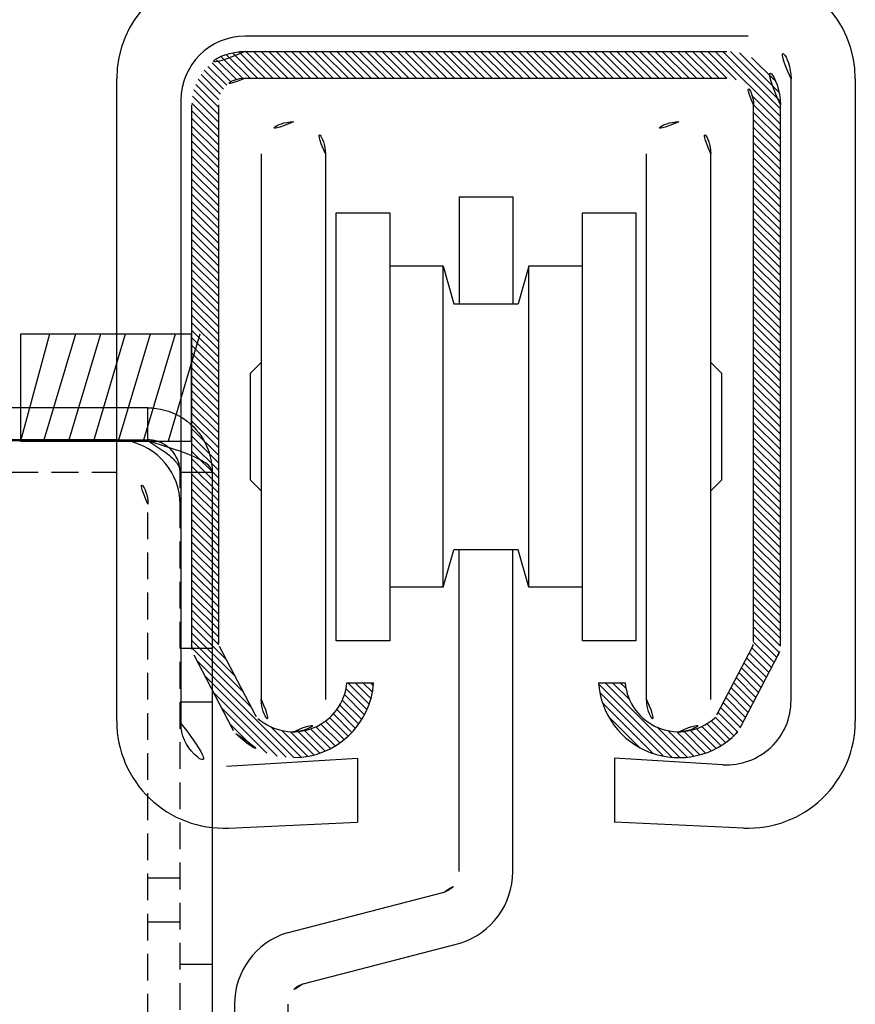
# Model space of a CAD drawing. Header units: centimetres. Extents: x 657501712 to 657529232, y 555122765 to 555182979.
# Tile 46 of 77: x 657505242.84 to 657505250.64, y 555124313.33 to 555124322.53. Entities that reach past the tile are written whole.
import ezdxf

# ---------------------------------------------------------------- set-up
doc = ezdxf.new("R2010")
doc.units = ezdxf.units.CM
doc.header["$LTSCALE"] = 0.1
doc.linetypes.add('ZKZOK_PW_06_00_300$0$HIDDEN', pattern=[0.375, 0.25, -0.125])
for name, color, linetype in [('xrefs', 7, 'Continuous'), ('ZKZOK_PW_06_00_300$0$1', 7, 'Continuous'), ('ZKZOK_PW_06_00_300$0$18', 7, 'Continuous'), ('ZKZOK_PW_06_00_300$0$19', 7, 'Continuous'), ('ZKZOK_PW_06_00_300$0$20', 7, 'Continuous'), ('ZKZOK_PW_06_00_300$0$A_GB_300L', 1, 'Continuous'), ('ZKZOK_PW_06_00_300$0$S_GB_301L', 1, 'Continuous'), ('ZKZOK_PW_06_00_300$0$S_GB_302L', 2, 'Continuous')]:
    doc.layers.add(name, color=color, linetype=linetype)

# ---------------------------------------------------------------- blocks, each defined once
blk = doc.blocks.new('ZKZOK_PW_06_00_300$0$A$C4D9555CE')
at = {"color": 8, "linetype": 'Continuous'}
for p, q in [((-81.34, -67.576), (-83.695, -65.22)), ((-81.34, -67.576), (-83.695, -65.22)), ((-80.633, -67.576), (-83.097, -65.111)), ((-80.633, -67.576), (-83.097, -65.111)), ((-79.926, -67.576), (-82.426, -65.076)), ((-79.926, -67.576), (-82.426, -65.076)), ((-79.219, -67.576), (-81.719, -65.076)), ((-79.219, -67.576), (-81.719, -65.076)), ((-78.512, -67.576), (-81.012, -65.076)), ((-78.512, -67.576), (-81.012, -65.076)), ((-77.804, -67.576), (-80.304, -65.076)), ((-77.804, -67.576), (-80.304, -65.076)), ((-77.097, -67.576), (-79.597, -65.076)), ((-77.097, -67.576), (-79.597, -65.076)), ((-76.39, -67.576), (-78.89, -65.076)), ((-76.39, -67.576), (-78.89, -65.076)), ((-75.683, -67.576), (-78.183, -65.076)), ((-75.683, -67.576), (-78.183, -65.076)), ((-74.976, -67.576), (-77.476, -65.076)), ((-74.976, -67.576), (-77.476, -65.076)), ((-74.269, -67.576), (-76.769, -65.076)), ((-74.269, -67.576), (-76.769, -65.076)), ((-73.562, -67.576), (-76.062, -65.076)), ((-73.562, -67.576), (-76.062, -65.076)), ((-72.855, -67.576), (-75.355, -65.076)), ((-72.855, -67.576), (-75.355, -65.076)), ((-72.148, -67.576), (-74.648, -65.076)), ((-72.148, -67.576), (-74.648, -65.076)), ((-71.441, -67.576), (-73.941, -65.076)), ((-71.441, -67.576), (-73.941, -65.076)), ((-70.733, -67.576), (-73.233, -65.076)), ((-70.733, -67.576), (-73.233, -65.076)), ((-70.026, -67.576), (-72.526, -65.076)), ((-70.026, -67.576), (-72.526, -65.076)), ((-69.319, -67.576), (-71.819, -65.076)), ((-69.319, -67.576), (-71.819, -65.076)), ((-68.612, -67.576), (-71.112, -65.076)), ((-68.612, -67.576), (-71.112, -65.076)), ((-67.905, -67.576), (-70.405, -65.076)), ((-67.905, -67.576), (-70.405, -65.076)), ((-67.198, -67.576), (-69.698, -65.076)), ((-67.198, -67.576), (-69.698, -65.076)), ((-66.491, -67.576), (-68.991, -65.076)), ((-66.491, -67.576), (-68.991, -65.076)), ((-65.784, -67.576), (-68.284, -65.076)), ((-65.784, -67.576), (-68.284, -65.076)), ((-65.077, -67.576), (-67.577, -65.076)), ((-65.077, -67.576), (-67.577, -65.076)), ((-64.369, -67.576), (-66.869, -65.076)), ((-64.369, -67.576), (-66.869, -65.076)), ((-63.662, -67.576), (-66.162, -65.076)), ((-63.662, -67.576), (-66.162, -65.076)), ((-62.955, -67.576), (-65.455, -65.076)), ((-62.955, -67.576), (-65.455, -65.076)), ((-62.248, -67.576), (-64.748, -65.076)), ((-62.248, -67.576), (-64.748, -65.076)), ((-61.541, -67.576), (-64.041, -65.076)), ((-61.541, -67.576), (-64.041, -65.076)), ((-60.834, -67.576), (-63.334, -65.076)), ((-60.834, -67.576), (-63.334, -65.076)), ((-60.127, -67.576), (-62.627, -65.076)), ((-60.127, -67.576), (-62.627, -65.076)), ((-59.42, -67.576), (-61.92, -65.076)), ((-59.42, -67.576), (-61.92, -65.076)), ((-58.713, -67.576), (-61.213, -65.076)), ((-58.713, -67.576), (-61.213, -65.076)), ((-58.005, -67.576), (-60.505, -65.076)), ((-58.005, -67.576), (-60.505, -65.076)), ((-57.298, -67.576), (-59.798, -65.076)), ((-57.298, -67.576), (-59.798, -65.076)), ((-56.591, -67.576), (-59.091, -65.076)), ((-56.591, -67.576), (-59.091, -65.076)), ((-55.884, -67.576), (-58.384, -65.076)), ((-55.884, -67.576), (-58.384, -65.076)), ((-55.177, -67.576), (-57.677, -65.076)), ((-55.177, -67.576), (-57.677, -65.076)), ((-54.47, -67.576), (-56.97, -65.076)), ((-54.47, -67.576), (-56.97, -65.076)), ((-53.763, -67.576), (-56.263, -65.076)), ((-53.763, -67.576), (-56.263, -65.076)), ((-53.056, -67.576), (-55.556, -65.076)), ((-53.056, -67.576), (-55.556, -65.076)), ((-52.349, -67.576), (-54.849, -65.076)), ((-52.349, -67.576), (-54.849, -65.076)), ((-51.642, -67.576), (-54.142, -65.076)), ((-51.642, -67.576), (-54.142, -65.076)), ((-50.934, -67.576), (-53.434, -65.076)), ((-50.934, -67.576), (-53.434, -65.076)), ((-50.227, -67.576), (-52.727, -65.076)), ((-50.227, -67.576), (-52.727, -65.076)), ((-49.52, -67.576), (-52.02, -65.076)), ((-49.52, -67.576), (-52.02, -65.076)), ((-48.813, -67.576), (-51.313, -65.076)), ((-48.813, -67.576), (-51.313, -65.076)), ((-48.106, -67.576), (-50.606, -65.076)), ((-48.106, -67.576), (-50.606, -65.076)), ((-47.399, -67.576), (-49.899, -65.076)), ((-47.399, -67.576), (-49.899, -65.076)), ((-46.692, -67.576), (-49.192, -65.076)), ((-46.692, -67.576), (-49.192, -65.076)), ((-45.985, -67.576), (-48.485, -65.076)), ((-45.985, -67.576), (-48.485, -65.076)), ((-45.278, -67.576), (-47.778, -65.076)), ((-45.278, -67.576), (-47.778, -65.076)), ((-44.57, -67.576), (-47.07, -65.076)), ((-44.57, -67.576), (-47.07, -65.076)), ((-43.863, -67.576), (-46.363, -65.076)), ((-43.863, -67.576), (-46.363, -65.076)), ((-43.156, -67.576), (-45.656, -65.076)), ((-43.156, -67.576), (-45.656, -65.076)), ((-42.449, -67.576), (-44.949, -65.076)), ((-42.449, -67.576), (-44.949, -65.076)), ((-41.742, -67.576), (-44.242, -65.076)), ((-41.742, -67.576), (-44.242, -65.076)), ((-41.035, -67.576), (-43.535, -65.076)), ((-41.035, -67.576), (-43.535, -65.076)), ((-40.328, -67.576), (-42.828, -65.076)), ((-40.328, -67.576), (-42.828, -65.076)), ((-39.621, -67.576), (-42.121, -65.076)), ((-39.621, -67.576), (-42.121, -65.076)), ((-38.914, -67.576), (-41.414, -65.076)), ((-38.914, -67.576), (-41.414, -65.076)), ((-38.206, -67.576), (-40.706, -65.076)), ((-38.206, -67.576), (-40.706, -65.076)), ((-37.499, -67.576), (-39.999, -65.076)), ((-37.499, -67.576), (-39.999, -65.076)), ((-36.64, -67.728), (-39.292, -65.076)), ((-36.64, -67.728), (-39.292, -65.076)), ((-32.5, -71.161), (-38.585, -65.076)), ((-32.5, -71.161), (-38.585, -65.076)), ((-32.5, -70.454), (-37.878, -65.076)), ((-32.5, -70.454), (-37.878, -65.076)), ((-32.512, -69.735), (-37.159, -65.087)), ((-32.512, -69.735), (-37.159, -65.087)), ((-32.64, -68.899), (-36.323, -65.216)), ((-32.64, -68.899), (-36.323, -65.216)), ((-83.802, -67.942), (-85.595, -66.149)), ((-83.802, -67.942), (-85.595, -66.149)), ((-83.322, -67.715), (-85.181, -65.855)), ((-83.322, -67.715), (-85.181, -65.855)), ((-82.742, -67.587), (-84.73, -65.6)), ((-82.742, -67.587), (-84.73, -65.6)), ((-82.047, -67.576), (-84.236, -65.387)), ((-82.047, -67.576), (-84.236, -65.387)), ((-33.064, -67.768), (-35.192, -65.64)), ((-33.064, -67.768), (-35.192, -65.64)), ((-84.535, -68.623), (-86.315, -66.843)), ((-84.535, -68.623), (-86.315, -66.843)), ((-84.204, -68.247), (-85.973, -66.478)), ((-84.204, -68.247), (-85.973, -66.478)), ((-84.957, -69.615), (-86.89, -67.682)), ((-84.957, -69.615), (-86.89, -67.682)), ((-84.791, -69.074), (-86.621, -67.244)), ((-84.791, -69.074), (-86.621, -67.244)), ((-85, -70.987), (-87.302, -68.684)), ((-85, -70.987), (-87.302, -68.684)), ((-85, -70.28), (-87.119, -68.161)), ((-85, -70.28), (-87.119, -68.161)), ((-85, -72.401), (-87.497, -69.904)), ((-85, -72.401), (-87.497, -69.904)), ((-85, -71.694), (-87.433, -69.261)), ((-85, -71.694), (-87.433, -69.261)), ((-32.5, -71.868), (-35.153, -69.215)), ((-32.5, -71.868), (-35.153, -69.215)), ((-85, -73.108), (-87.5, -70.608)), ((-85, -73.108), (-87.5, -70.608)), ((-32.5, -72.575), (-35, -70.075)), ((-32.5, -72.575), (-35, -70.075)), ((-32.5, -73.282), (-35, -70.782)), ((-32.5, -73.282), (-35, -70.782)), ((-85, -73.815), (-87.5, -71.315)), ((-85, -73.815), (-87.5, -71.315)), ((-32.5, -73.989), (-35, -71.489)), ((-32.5, -73.989), (-35, -71.489)), ((-85, -74.522), (-87.5, -72.022)), ((-85, -74.522), (-87.5, -72.022)), ((-32.5, -74.696), (-35, -72.196)), ((-32.5, -74.696), (-35, -72.196)), ((-85, -75.229), (-87.5, -72.729)), ((-85, -75.229), (-87.5, -72.729)), ((-85, -75.936), (-87.5, -73.436)), ((-85, -75.936), (-87.5, -73.436)), ((-32.5, -75.403), (-35, -72.903)), ((-32.5, -75.403), (-35, -72.903)), ((-85, -76.643), (-87.5, -74.143)), ((-85, -76.643), (-87.5, -74.143)), ((-32.5, -76.11), (-35, -73.61)), ((-32.5, -76.11), (-35, -73.61)), ((-32.5, -76.818), (-35, -74.318)), ((-32.5, -76.818), (-35, -74.318)), ((-85, -77.351), (-87.5, -74.851)), ((-85, -77.351), (-87.5, -74.851)), ((-32.5, -77.525), (-35, -75.025)), ((-32.5, -77.525), (-35, -75.025)), ((-85, -78.058), (-87.5, -75.558)), ((-85, -78.058), (-87.5, -75.558)), ((-85, -78.765), (-87.5, -76.265)), ((-85, -78.765), (-87.5, -76.265)), ((-32.5, -78.232), (-35, -75.732)), ((-32.5, -78.232), (-35, -75.732)), ((-85, -79.472), (-87.5, -76.972)), ((-85, -79.472), (-87.5, -76.972)), ((-32.5, -78.939), (-35, -76.439)), ((-32.5, -78.939), (-35, -76.439)), ((-32.5, -79.646), (-35, -77.146)), ((-32.5, -79.646), (-35, -77.146)), ((-85, -80.179), (-87.5, -77.679)), ((-85, -80.179), (-87.5, -77.679)), ((-32.5, -80.353), (-35, -77.853)), ((-32.5, -80.353), (-35, -77.853)), ((-85, -80.886), (-87.5, -78.386)), ((-85, -80.886), (-87.5, -78.386)), ((-85, -81.593), (-87.5, -79.093)), ((-85, -81.593), (-87.5, -79.093)), ((-32.5, -81.06), (-35, -78.56)), ((-32.5, -81.06), (-35, -78.56)), ((-85, -82.3), (-87.5, -79.8)), ((-85, -82.3), (-87.5, -79.8)), ((-32.5, -81.767), (-35, -79.267)), ((-32.5, -81.767), (-35, -79.267)), ((-32.5, -82.474), (-35, -79.974)), ((-32.5, -82.474), (-35, -79.974)), ((-85, -83.007), (-87.5, -80.507)), ((-85, -83.007), (-87.5, -80.507)), ((-32.5, -83.182), (-35, -80.682)), ((-32.5, -83.182), (-35, -80.682)), ((-85, -83.715), (-87.5, -81.215)), ((-85, -83.715), (-87.5, -81.215)), ((-32.5, -83.889), (-35, -81.389)), ((-32.5, -83.889), (-35, -81.389)), ((-85, -84.422), (-87.5, -81.922)), ((-85, -84.422), (-87.5, -81.922)), ((-85, -85.129), (-87.5, -82.629)), ((-85, -85.129), (-87.5, -82.629)), ((-32.5, -84.596), (-35, -82.096)), ((-32.5, -84.596), (-35, -82.096)), ((-32.5, -85.303), (-35, -82.803)), ((-32.5, -85.303), (-35, -82.803)), ((-85, -85.836), (-87.5, -83.336)), ((-85, -85.836), (-87.5, -83.336)), ((-32.5, -86.01), (-35, -83.51)), ((-32.5, -86.01), (-35, -83.51)), ((-85, -86.543), (-87.5, -84.043)), ((-85, -86.543), (-87.5, -84.043)), ((-32.5, -86.717), (-35, -84.217)), ((-32.5, -86.717), (-35, -84.217)), ((-85, -87.25), (-87.5, -84.75)), ((-85, -87.25), (-87.5, -84.75)), ((-85, -87.957), (-87.5, -85.457)), ((-85, -87.957), (-87.5, -85.457)), ((-32.5, -87.424), (-35, -84.924)), ((-32.5, -87.424), (-35, -84.924)), ((-85, -88.664), (-87.5, -86.164)), ((-85, -88.664), (-87.5, -86.164)), ((-32.5, -88.131), (-35, -85.631)), ((-32.5, -88.131), (-35, -85.631)), ((-32.5, -88.838), (-35, -86.338)), ((-32.5, -88.838), (-35, -86.338)), ((-85, -89.371), (-87.5, -86.871)), ((-85, -89.371), (-87.5, -86.871)), ((-32.5, -89.546), (-35, -87.046)), ((-32.5, -89.546), (-35, -87.046)), ((-85, -90.079), (-87.5, -87.579)), ((-85, -90.079), (-87.5, -87.579)), ((-85, -90.786), (-87.5, -88.286)), ((-85, -90.786), (-87.5, -88.286)), ((-32.5, -90.253), (-35, -87.753)), ((-32.5, -90.253), (-35, -87.753)), ((-85, -91.493), (-87.5, -88.993)), ((-85, -91.493), (-87.5, -88.993)), ((-32.5, -90.96), (-35, -88.46)), ((-32.5, -90.96), (-35, -88.46)), ((-32.5, -91.667), (-35, -89.167)), ((-32.5, -91.667), (-35, -89.167)), ((-85, -92.2), (-87.5, -89.7)), ((-85, -92.2), (-87.5, -89.7)), ((-32.5, -92.374), (-35, -89.874)), ((-32.5, -92.374), (-35, -89.874)), ((-85, -92.907), (-87.5, -90.407)), ((-85, -92.907), (-87.5, -90.407)), ((-32.5, -93.081), (-35, -90.581)), ((-32.5, -93.081), (-35, -90.581)), ((-85, -93.614), (-87.5, -91.114)), ((-85, -93.614), (-87.5, -91.114)), ((-85, -94.321), (-87.5, -91.821)), ((-85, -94.321), (-87.5, -91.821)), ((-32.5, -93.788), (-35, -91.288)), ((-32.5, -93.788), (-35, -91.288)), ((-32.5, -94.495), (-35, -91.995)), ((-32.5, -94.495), (-35, -91.995)), ((-85, -95.028), (-87.5, -92.528)), ((-85, -95.028), (-87.5, -92.528)), ((-32.5, -95.202), (-35, -92.702)), ((-32.5, -95.202), (-35, -92.702)), ((-85, -95.735), (-87.5, -93.235)), ((-85, -95.735), (-87.5, -93.235)), ((-32.5, -95.909), (-35, -93.409)), ((-32.5, -95.909), (-35, -93.409)), ((-85, -96.442), (-87.5, -93.942)), ((-85, -96.442), (-87.5, -93.942)), ((-85, -97.15), (-87.5, -94.65)), ((-85, -97.15), (-87.5, -94.65)), ((-32.5, -96.617), (-35, -94.117)), ((-32.5, -96.617), (-35, -94.117)), ((-85, -97.857), (-87.5, -95.357)), ((-85, -97.857), (-87.5, -95.357)), ((-32.5, -97.324), (-35, -94.824)), ((-32.5, -97.324), (-35, -94.824)), ((-32.5, -98.031), (-35, -95.531)), ((-32.5, -98.031), (-35, -95.531)), ((-85, -98.564), (-87.5, -96.064)), ((-85, -98.564), (-87.5, -96.064)), ((-32.5, -98.738), (-35, -96.238)), ((-32.5, -98.738), (-35, -96.238)), ((-85, -99.271), (-87.5, -96.771)), ((-85, -99.271), (-87.5, -96.771)), ((-85, -99.978), (-87.5, -97.478)), ((-85, -99.978), (-87.5, -97.478)), ((-32.5, -99.445), (-35, -96.945)), ((-32.5, -99.445), (-35, -96.945)), ((-85, -100.685), (-87.5, -98.185)), ((-85, -100.685), (-87.5, -98.185)), ((-32.5, -100.152), (-35, -97.652)), ((-32.5, -100.152), (-35, -97.652)), ((-32.5, -100.859), (-35, -98.359)), ((-32.5, -100.859), (-35, -98.359)), ((-85, -101.392), (-87.5, -98.892)), ((-85, -101.392), (-87.5, -98.892)), ((-32.5, -101.566), (-35, -99.066)), ((-32.5, -101.566), (-35, -99.066)), ((-85, -102.099), (-87.5, -99.599)), ((-85, -102.099), (-87.5, -99.599)), ((-32.5, -102.273), (-35, -99.773)), ((-32.5, -102.273), (-35, -99.773)), ((-85, -102.806), (-87.5, -100.306)), ((-85, -102.806), (-87.5, -100.306)), ((-85, -103.514), (-87.5, -101.014)), ((-85, -103.514), (-87.5, -101.014)), ((-32.5, -102.981), (-35, -100.481)), ((-32.5, -102.981), (-35, -100.481)), ((-32.5, -103.688), (-35, -101.188)), ((-32.5, -103.688), (-35, -101.188)), ((-85, -104.221), (-87.5, -101.721)), ((-85, -104.221), (-87.5, -101.721)), ((-32.5, -104.395), (-35, -101.895)), ((-32.5, -104.395), (-35, -101.895)), ((-85, -104.928), (-87.5, -102.428)), ((-85, -104.928), (-87.5, -102.428)), ((-32.5, -105.102), (-35, -102.602)), ((-32.5, -105.102), (-35, -102.602)), ((-85, -105.635), (-87.5, -103.135)), ((-85, -105.635), (-87.5, -103.135)), ((-85, -106.342), (-87.5, -103.842)), ((-85, -106.342), (-87.5, -103.842)), ((-32.5, -105.809), (-35, -103.309)), ((-32.5, -105.809), (-35, -103.309)), ((-85, -107.049), (-87.5, -104.549)), ((-85, -107.049), (-87.5, -104.549)), ((-32.5, -106.516), (-35, -104.016)), ((-32.5, -106.516), (-35, -104.016)), ((-32.5, -107.223), (-35, -104.723)), ((-32.5, -107.223), (-35, -104.723)), ((-85, -107.756), (-87.5, -105.256)), ((-85, -107.756), (-87.5, -105.256)), ((-32.5, -107.93), (-35, -105.43)), ((-32.5, -107.93), (-35, -105.43)), ((-85, -108.463), (-87.5, -105.963)), ((-85, -108.463), (-87.5, -105.963)), ((-85, -109.17), (-87.5, -106.67)), ((-85, -109.17), (-87.5, -106.67)), ((-32.5, -108.637), (-35, -106.137)), ((-32.5, -108.637), (-35, -106.137)), ((-85, -109.878), (-87.5, -107.378)), ((-85, -109.878), (-87.5, -107.378)), ((-32.5, -109.344), (-35, -106.844)), ((-32.5, -109.344), (-35, -106.844)), ((-32.5, -110.052), (-35, -107.552)), ((-32.5, -110.052), (-35, -107.552)), ((-85, -110.585), (-87.5, -108.085)), ((-85, -110.585), (-87.5, -108.085)), ((-32.5, -110.759), (-35, -108.259)), ((-32.5, -110.759), (-35, -108.259)), ((-85, -111.292), (-87.5, -108.792)), ((-85, -111.292), (-87.5, -108.792)), ((-32.5, -111.466), (-35, -108.966)), ((-32.5, -111.466), (-35, -108.966)), ((-85, -111.999), (-87.5, -109.499)), ((-85, -111.999), (-87.5, -109.499)), ((-85, -112.706), (-87.5, -110.206)), ((-85, -112.706), (-87.5, -110.206)), ((-32.5, -112.173), (-35, -109.673)), ((-32.5, -112.173), (-35, -109.673)), ((-32.5, -112.88), (-35, -110.38)), ((-32.5, -112.88), (-35, -110.38)), ((-85, -113.413), (-87.5, -110.913)), ((-85, -113.413), (-87.5, -110.913)), ((-32.5, -113.587), (-35, -111.087)), ((-32.5, -113.587), (-35, -111.087)), ((-85, -114.12), (-87.5, -111.62)), ((-85, -114.12), (-87.5, -111.62)), ((-32.5, -114.294), (-35, -111.794)), ((-32.5, -114.294), (-35, -111.794)), ((-85, -114.827), (-87.5, -112.327)), ((-85, -114.827), (-87.5, -112.327)), ((-85, -115.534), (-87.5, -113.034)), ((-85, -115.534), (-87.5, -113.034)), ((-32.5, -115.001), (-35, -112.501)), ((-32.5, -115.001), (-35, -112.501)), ((-85, -116.241), (-87.5, -113.741)), ((-85, -116.241), (-87.5, -113.741)), ((-32.5, -115.708), (-35, -113.208)), ((-32.5, -115.708), (-35, -113.208)), ((-32.5, -116.416), (-35, -113.916)), ((-32.5, -116.416), (-35, -113.916)), ((-85, -116.949), (-87.5, -114.449)), ((-85, -116.949), (-87.5, -114.449)), ((-32.5, -117.123), (-35, -114.623)), ((-32.5, -117.123), (-35, -114.623)), ((-85, -117.656), (-87.5, -115.156)), ((-85, -117.656), (-87.5, -115.156)), ((-85, -118.363), (-87.5, -115.863)), ((-85, -118.363), (-87.5, -115.863)), ((-32.5, -117.83), (-35, -115.33)), ((-32.5, -117.83), (-35, -115.33)), ((-85, -119.07), (-87.5, -116.57)), ((-85, -119.07), (-87.5, -116.57)), ((-32.5, -118.537), (-35, -116.037)), ((-32.5, -118.537), (-35, -116.037)), ((-32.5, -119.244), (-35, -116.744)), ((-32.5, -119.244), (-35, -116.744)), ((-85, -119.777), (-87.5, -117.277)), ((-85, -119.777), (-87.5, -117.277)), ((-32.5, -119.951), (-35, -117.451)), ((-32.5, -119.951), (-35, -117.451)), ((-84.949, -120.535), (-87.5, -117.984)), ((-84.949, -120.535), (-87.5, -117.984)), ((-32.501, -120.657), (-35, -118.158)), ((-32.501, -120.657), (-35, -118.158)), ((-84.212, -121.98), (-87.5, -118.691)), ((-84.212, -121.98), (-87.5, -118.691)), ((-83.445, -123.454), (-87.5, -119.398)), ((-83.445, -123.454), (-87.5, -119.398)), ((-32.614, -121.251), (-35, -118.865)), ((-32.614, -121.251), (-35, -118.865)), ((-32.841, -121.731), (-35, -119.572)), ((-32.841, -121.731), (-35, -119.572)), ((-82.678, -124.927), (-87.5, -120.105)), ((-82.678, -124.927), (-87.5, -120.105)), ((-33.083, -122.196), (-35.002, -120.278)), ((-33.083, -122.196), (-35.002, -120.278)), ((-81.911, -126.401), (-87.485, -120.827)), ((-81.911, -126.401), (-87.485, -120.827)), ((-33.567, -123.127), (-35.421, -121.273)), ((-33.567, -123.127), (-35.421, -121.273)), ((-33.325, -122.662), (-35.179, -120.808)), ((-33.325, -122.662), (-35.179, -120.808)), ((-77.944, -131.075), (-87.018, -122.001)), ((-77.944, -131.075), (-87.018, -122.001)), ((-34.051, -124.057), (-35.905, -122.203)), ((-34.051, -124.057), (-35.905, -122.203)), ((-33.809, -123.592), (-35.663, -121.738)), ((-33.809, -123.592), (-35.663, -121.738)), ((-34.535, -124.987), (-36.389, -123.133)), ((-34.535, -124.987), (-36.389, -123.133)), ((-34.293, -124.522), (-36.147, -122.668)), ((-34.293, -124.522), (-36.147, -122.668)), ((-78.682, -131.045), (-86.252, -123.475)), ((-78.682, -131.045), (-86.252, -123.475)), ((-70.918, -126.081), (-72.923, -124.076)), ((-70.918, -126.081), (-72.923, -124.076)), ((-70.749, -125.543), (-72.216, -124.076)), ((-70.749, -125.543), (-72.216, -124.076)), ((-70.616, -124.969), (-71.509, -124.076)), ((-70.616, -124.969), (-71.509, -124.076)), ((-70.524, -124.353), (-70.802, -124.076)), ((-70.524, -124.353), (-70.802, -124.076)), ((-42.614, -131.05), (-49.493, -124.172)), ((-42.614, -131.05), (-49.493, -124.172)), ((-41.883, -131.075), (-48.882, -124.076)), ((-41.883, -131.075), (-48.882, -124.076)), ((-46.595, -125.655), (-48.175, -124.076)), ((-46.595, -125.655), (-48.175, -124.076)), ((-46.921, -124.622), (-47.467, -124.076)), ((-46.921, -124.622), (-47.467, -124.076)), ((-35.019, -125.917), (-36.873, -124.064)), ((-35.019, -125.917), (-36.873, -124.064)), ((-34.777, -125.452), (-36.631, -123.599)), ((-34.777, -125.452), (-36.631, -123.599)), ((-79.512, -130.922), (-85.485, -124.949)), ((-79.512, -130.922), (-85.485, -124.949)), ((-71.119, -126.587), (-73.08, -124.626)), ((-71.119, -126.587), (-73.08, -124.626)), ((-43.434, -130.938), (-49.38, -124.992)), ((-43.434, -130.938), (-49.38, -124.992)), ((-35.503, -126.848), (-37.357, -124.994)), ((-35.503, -126.848), (-37.357, -124.994)), ((-35.261, -126.383), (-37.115, -124.529)), ((-35.261, -126.383), (-37.115, -124.529)), ((-71.607, -127.513), (-73.424, -125.697)), ((-71.607, -127.513), (-73.424, -125.697)), ((-71.35, -127.063), (-73.227, -125.187)), ((-71.35, -127.063), (-73.227, -125.187)), ((-44.394, -130.684), (-49.126, -125.952)), ((-44.394, -130.684), (-49.126, -125.952)), ((-35.987, -127.778), (-37.841, -125.924)), ((-35.987, -127.778), (-37.841, -125.924)), ((-35.745, -127.313), (-37.599, -125.459)), ((-35.745, -127.313), (-37.599, -125.459)), ((-80.49, -130.651), (-84.718, -126.423)), ((-80.49, -130.651), (-84.718, -126.423)), ((-72.197, -128.337), (-73.943, -126.591)), ((-72.197, -128.337), (-73.943, -126.591)), ((-71.89, -127.938), (-73.664, -126.163)), ((-71.89, -127.938), (-73.664, -126.163)), ((-36.502, -128.677), (-38.325, -126.854)), ((-36.502, -128.677), (-38.325, -126.854)), ((-36.229, -128.243), (-38.083, -126.389)), ((-36.229, -128.243), (-38.083, -126.389)), ((-73.261, -129.394), (-74.998, -127.658)), ((-73.261, -129.394), (-74.998, -127.658)), ((-72.883, -129.065), (-74.611, -127.337)), ((-72.883, -129.065), (-74.611, -127.337)), ((-72.528, -128.713), (-74.26, -126.982)), ((-72.528, -128.713), (-74.26, -126.982)), ((-45.663, -130.123), (-48.565, -127.22)), ((-45.663, -130.123), (-48.565, -127.22)), ((-37.227, -129.366), (-38.963, -127.631)), ((-37.227, -129.366), (-38.963, -127.631)), ((-36.851, -129.035), (-38.585, -127.301)), ((-36.851, -129.035), (-38.585, -127.301)), ((-81.809, -130.039), (-83.951, -127.897)), ((-81.809, -130.039), (-83.951, -127.897)), ((-77.272, -131.04), (-80.135, -128.177)), ((-77.272, -131.04), (-80.135, -128.177)), ((-76.652, -130.954), (-79.066, -128.54)), ((-76.652, -130.954), (-79.066, -128.54)), ((-76.074, -130.825), (-78.25, -128.648)), ((-76.074, -130.825), (-78.25, -128.648)), ((-75.532, -130.659), (-77.557, -128.635)), ((-75.532, -130.659), (-77.557, -128.635)), ((-75.023, -130.461), (-76.943, -128.541)), ((-75.023, -130.461), (-76.943, -128.541)), ((-74.543, -130.234), (-76.389, -128.388)), ((-74.543, -130.234), (-76.389, -128.388)), ((-74.091, -129.979), (-75.884, -128.186)), ((-74.091, -129.979), (-75.884, -128.186)), ((-73.664, -129.699), (-75.422, -127.941)), ((-73.664, -129.699), (-75.422, -127.941)), ((-41.216, -131.035), (-44.021, -128.229)), ((-41.216, -131.035), (-44.021, -128.229)), ((-40.599, -130.944), (-42.987, -128.556)), ((-40.599, -130.944), (-42.987, -128.556)), ((-40.025, -130.811), (-42.185, -128.651)), ((-40.025, -130.811), (-42.185, -128.651)), ((-39.486, -130.643), (-41.5, -128.629)), ((-39.486, -130.643), (-41.5, -128.629)), ((-38.98, -130.442), (-40.891, -128.53)), ((-38.98, -130.442), (-40.891, -128.53)), ((-38.502, -130.212), (-40.342, -128.372)), ((-38.502, -130.212), (-40.342, -128.372)), ((-38.052, -129.955), (-39.841, -128.166)), ((-38.052, -129.955), (-39.841, -128.166)), ((-37.627, -129.673), (-39.383, -127.918)), ((-37.627, -129.673), (-39.383, -127.918))]:
    blk.add_line(p, q, dxfattribs=at)
at = {"layer": 'ZKZOK_PW_06_00_300$0$1', "color": 8, "linetype": 'Continuous'}
for p, q in [((-87.5, -91.507), (-103.5, -91.507)), ((-103.5, -91.507), (-103.5, -101.507)), ((-100.787, -91.507), (-103.5, -101.507)), ((-87.5, -91.507), (-103.5, -91.507)), ((-103.5, -91.507), (-103.5, -101.507)), ((-100.787, -91.507), (-103.5, -101.507)), ((-98.351, -91.507), (-101.328, -101.507)), ((-98.351, -91.507), (-101.328, -101.507)), ((-96.026, -91.507), (-99.003, -101.507)), ((-96.026, -91.507), (-99.003, -101.507)), ((-93.701, -91.507), (-96.678, -101.507)), ((-93.701, -91.507), (-96.678, -101.507)), ((-91.376, -91.507), (-94.353, -101.507)), ((-91.376, -91.507), (-94.353, -101.507)), ((-89.051, -91.507), (-92.028, -101.507)), ((-89.051, -91.507), (-92.028, -101.507)), ((-86.727, -91.507), (-89.703, -101.507)), ((-86.727, -91.507), (-89.703, -101.507)), ((-87.5, -101.507), (-87.5, -91.507)), ((-87.5, -101.507), (-87.5, -91.507)), ((-87.5, -101.507), (-87.5, -91.507)), ((-87.5, -101.507), (-87.5, -91.507)), ((-103.5, -101.507), (-87.5, -101.507)), ((-103.5, -101.507), (-87.5, -101.507))]:
    blk.add_line(p, q, dxfattribs=at)
at = {"layer": 'ZKZOK_PW_06_00_300$0$18', "color": 8, "linetype": 'Continuous'}
for p, q in [((-35.5, -63.655), (-82.5, -63.655)), ((-35.5, -63.655), (-82.5, -63.655)), ((-94.5, -127.664), (-94.5, -67.655)), ((-94.5, -127.664), (-94.5, -67.655)), ((-31.5, -125.744), (-31.5, -67.655)), ((-31.5, -125.744), (-31.5, -67.655)), ((-25.5, -67.655), (-25.5, -127.664)), ((-25.5, -67.655), (-25.5, -127.664)), ((-88.5, -69.655), (-88.5, -127.869)), ((-88.5, -69.655), (-88.5, -127.869)), ((-84.258, -131.861), (-72, -131.119)), ((-84.258, -131.861), (-72, -131.119)), ((-72, -131.119), (-72, -137.119)), ((-72, -131.119), (-72, -137.119)), ((-48, -131.119), (-48, -137.136)), ((-37.863, -131.733), (-48, -131.119)), ((-48, -131.119), (-48, -137.136)), ((-37.863, -131.733), (-48, -131.119)), ((-84.056, -137.654), (-72, -137.119)), ((-84.056, -137.654), (-72, -137.119)), ((-35.944, -137.654), (-48, -137.119)), ((-35.944, -137.654), (-48, -137.119))]:
    blk.add_line(p, q, dxfattribs=at)
for centre, radius, start, end in [((-84.5, -67.655), 10, 90, 180), ((-84.5, -67.655), 10, 90, 180), ((-35.5, -67.655), 10, 0, 90), ((-35.5, -67.655), 10, 0, 90), ((-82.5, -69.655), 6, 90, 180), ((-82.5, -69.655), 6, 90, 180), ((-35.5, -67.655), 4, 0, 90), ((-35.5, -67.655), 4, 0, 90), ((-37.5, -125.744), 6, 266.53181, 0), ((-37.5, -125.744), 6, 266.53181, 0), ((-84.5, -127.664), 10, 180, 272.54478), ((-84.5, -127.664), 10, 180, 272.54478), ((-84.5, -127.869), 4, 180, 273.46825), ((-84.5, -127.869), 4, 180, 273.46825), ((-35.5, -127.664), 10, 267.45522, 0), ((-35.5, -127.664), 10, 267.45522, 0)]:
    blk.add_arc(centre, radius, start, end, dxfattribs=at)
at = {"layer": 'ZKZOK_PW_06_00_300$0$19', "color": 8, "linetype": 'Continuous'}
for p, q in [((-82.5, -65.076), (-60, -65.076)), ((-82.5, -65.076), (-60, -65.076)), ((-60, -65.076), (-37.5, -65.076)), ((-60, -65.076), (-37.5, -65.076)), ((-82.5, -67.576), (-60, -67.576)), ((-82.5, -67.576), (-60, -67.576)), ((-60, -67.576), (-37.5, -67.576)), ((-60, -67.576), (-37.5, -67.576)), ((-87.5, -70.076), (-87.5, -120.586)), ((-87.5, -70.076), (-87.5, -120.586)), ((-85, -70.076), (-85, -120.22)), ((-85, -70.076), (-85, -120.22)), ((-35, -120.22), (-35, -70.076)), ((-35, -120.22), (-35, -70.076)), ((-32.5, -120.586), (-32.5, -70.076)), ((-32.5, -120.586), (-32.5, -70.076)), ((-81.539, -127.117), (-84.887, -120.681)), ((-81.539, -127.117), (-84.887, -120.681)), ((-81.539, -127.117), (-84.887, -120.681)), ((-81.539, -127.117), (-84.887, -120.681)), ((-35.113, -120.681), (-38.461, -127.117)), ((-35.113, -120.681), (-38.461, -127.117)), ((-83.724, -128.334), (-87.274, -121.509)), ((-83.724, -128.334), (-87.274, -121.509)), ((-83.724, -128.334), (-87.274, -121.509)), ((-83.724, -128.334), (-87.274, -121.509)), ((-32.726, -121.509), (-36.276, -128.334)), ((-32.726, -121.509), (-36.276, -128.334)), ((-73, -124.076), (-70.5, -124.076)), ((-73, -124.076), (-70.5, -124.076)), ((-73, -124.076), (-70.5, -124.076)), ((-73, -124.076), (-70.5, -124.076)), ((-49.5, -124.076), (-47, -124.076)), ((-49.5, -124.076), (-47, -124.076))]:
    blk.add_line(p, q, dxfattribs=at)
for centre, radius, start, end in [((-82.5, -70.076), 5, 90, 180), ((-82.5, -70.076), 5, 90, 180), ((-37.5, -70.076), 5, 0, 90), ((-37.5, -70.076), 5, 0, 90), ((-82.5, -70.076), 2.5, 90, 180), ((-82.5, -70.076), 2.5, 90, 180), ((-37.5, -70.076), 2.5, 0, 90), ((-37.5, -70.076), 2.5, 0, 90), ((-84, -120.22), 1, 180, 207.48556), ((-84, -120.22), 1, 180, 207.48556), ((-84, -120.22), 1, 180, 207.48556), ((-84, -120.22), 1, 180, 207.48556), ((-36, -120.22), 1, 332.51444, 0), ((-36, -120.22), 1, 332.51444, 0), ((-85.5, -120.586), 2, 180, 207.48556), ((-85.5, -120.586), 2, 180, 207.48556), ((-85.5, -120.586), 2, 180, 207.48556), ((-85.5, -120.586), 2, 180, 207.48556), ((-34.5, -120.586), 2, 332.51444, 0), ((-34.5, -120.586), 2, 332.51444, 0), ((-78, -123.635), 5.019, 228.71682, 354.96157), ((-78, -123.635), 5.019, 228.71682, 354.96157), ((-78, -123.635), 5.019, 228.71682, 354.96157), ((-78, -123.635), 5.019, 228.71682, 354.96157), ((-78, -123.558), 7.518, 270, 356.05011), ((-78, -123.558), 7.518, 270, 356.05011), ((-42, -123.558), 7.518, 183.94983, 315.70677), ((-42, -123.558), 7.518, 183.94983, 315.70677), ((-42, -123.635), 5.019, 185.03843, 311.28322), ((-42, -123.635), 5.019, 185.03843, 311.28322), ((-80.652, -126.655), 1, 207.48556, 228.71682), ((-80.652, -126.655), 1, 207.48556, 228.71682), ((-80.652, -126.655), 1, 207.48556, 228.71682), ((-80.652, -126.655), 1, 207.48556, 228.71682), ((-39.348, -126.655), 1, 311.28322, 332.51444), ((-39.348, -126.655), 1, 311.28322, 332.51444), ((-81.95, -127.411), 2, 207.48556, 224.29327), ((-81.95, -127.411), 2, 207.48556, 224.29327), ((-81.95, -127.411), 2, 207.48556, 224.29327), ((-81.95, -127.411), 2, 207.48556, 224.29327), ((-78, -123.558), 7.518, 224.29327, 270), ((-78, -123.558), 7.518, 224.29327, 270), ((-38.05, -127.411), 2, 315.70677, 332.51444), ((-38.05, -127.411), 2, 315.70677, 332.51444)]:
    blk.add_arc(centre, radius, start, end, dxfattribs=at)
at = {"layer": 'ZKZOK_PW_06_00_300$0$20', "color": 8, "linetype": 'Continuous'}
for p, q in [((-81, -74.654), (-81, -94.154)), ((-81, -74.654), (-81, -94.154)), ((-75, -74.654), (-75, -125.654)), ((-75, -74.654), (-75, -125.654)), ((-45, -125.654), (-45, -74.654)), ((-45, -125.654), (-45, -74.654)), ((-39, -94.154), (-39, -74.654)), ((-39, -94.154), (-39, -74.654)), ((-62.5, -78.654), (-57.5, -78.654)), ((-62.5, -78.654), (-62.5, -88.654)), ((-62.5, -78.654), (-57.5, -78.654)), ((-62.5, -78.654), (-62.5, -88.654)), ((-57.5, -78.654), (-57.5, -88.654)), ((-57.5, -78.654), (-57.5, -88.654)), ((-74, -120.154), (-74, -80.154)), ((-74, -80.154), (-69, -80.154)), ((-74, -120.154), (-74, -80.154)), ((-74, -80.154), (-69, -80.154)), ((-69, -80.154), (-69, -85.154)), ((-69, -80.154), (-69, -85.154)), ((-51, -80.154), (-46, -80.154)), ((-51, -85.154), (-51, -80.154)), ((-51, -80.154), (-46, -80.154)), ((-51, -85.154), (-51, -80.154)), ((-46, -80.154), (-46, -120.154)), ((-46, -80.154), (-46, -120.154)), ((-69, -85.154), (-69, -115.154)), ((-64, -85.154), (-69, -85.154)), ((-69, -85.154), (-69, -115.154)), ((-64, -85.154), (-69, -85.154)), ((-64, -85.154), (-63, -88.654)), ((-64, -115.154), (-64, -85.154)), ((-64, -85.154), (-63, -88.654)), ((-64, -115.154), (-64, -85.154)), ((-56, -85.154), (-57, -88.654)), ((-56, -85.154), (-57, -88.654)), ((-56, -115.154), (-56, -85.154)), ((-51, -85.154), (-56, -85.154)), ((-56, -115.154), (-56, -85.154)), ((-51, -85.154), (-56, -85.154)), ((-51, -115.154), (-51, -85.154)), ((-51, -115.154), (-51, -85.154)), ((-63, -88.654), (-62.5, -88.654)), ((-63, -88.654), (-62.5, -88.654)), ((-62.5, -88.654), (-57.5, -88.654)), ((-62.5, -88.654), (-57.5, -88.654)), ((-57.5, -88.654), (-57, -88.654)), ((-57.5, -88.654), (-57, -88.654)), ((-82, -95.154), (-81, -94.154)), ((-82, -95.154), (-81, -94.154)), ((-81, -94.154), (-81, -106.154)), ((-81, -94.154), (-81, -106.154)), ((-39, -106.154), (-39, -94.154)), ((-39, -94.154), (-38, -95.154)), ((-39, -106.154), (-39, -94.154)), ((-39, -94.154), (-38, -95.154)), ((-82, -105.154), (-82, -95.154)), ((-82, -105.154), (-82, -95.154)), ((-38, -95.154), (-38, -105.154)), ((-38, -95.154), (-38, -105.154)), ((-82, -105.154), (-81, -106.154)), ((-82, -105.154), (-81, -106.154)), ((-39, -106.154), (-38, -105.154)), ((-39, -106.154), (-38, -105.154)), ((-81, -106.154), (-81, -125.654)), ((-81, -106.154), (-81, -125.654)), ((-39, -125.654), (-39, -106.154)), ((-39, -125.654), (-39, -106.154)), ((-64, -115.154), (-63, -111.654)), ((-64, -115.154), (-63, -111.654)), ((-62.5, -111.654), (-63, -111.654)), ((-62.5, -111.654), (-63, -111.654)), ((-57.5, -111.654), (-62.5, -111.654)), ((-62.5, -141.727), (-62.5, -111.654)), ((-57.5, -111.654), (-62.5, -111.654)), ((-62.5, -141.727), (-62.5, -111.654)), ((-57.5, -141.727), (-57.5, -111.654)), ((-57, -111.654), (-57.5, -111.654)), ((-57.5, -141.727), (-57.5, -111.654)), ((-57, -111.654), (-57.5, -111.654)), ((-56, -115.154), (-57, -111.654)), ((-56, -115.154), (-57, -111.654)), ((-69, -115.154), (-69, -120.154)), ((-64, -115.154), (-69, -115.154)), ((-69, -115.154), (-69, -120.154)), ((-64, -115.154), (-69, -115.154)), ((-51, -115.154), (-56, -115.154)), ((-51, -115.154), (-56, -115.154)), ((-51, -120.154), (-51, -115.154)), ((-51, -120.154), (-51, -115.154)), ((-69, -120.154), (-74, -120.154)), ((-69, -120.154), (-74, -120.154)), ((-46, -120.154), (-51, -120.154)), ((-46, -120.154), (-51, -120.154)), ((-78.588, -147.443), (-63.903, -143.636)), ((-78.588, -147.443), (-63.903, -143.636)), ((-77.097, -152.216), (-62.412, -148.408)), ((-77.097, -152.216), (-62.412, -148.408)), ((-83.5, -154.125), (-83.5, -166.654)), ((-83.5, -154.125), (-83.5, -166.654)), ((-78.5, -154.125), (-78.5, -166.654)), ((-78.5, -154.125), (-78.5, -166.654))]:
    blk.add_line(p, q, dxfattribs=at)
for centre, radius, start, end in [((-78, -74.654), 3, 90, 180), ((-78, -74.654), 3, 90, 180), ((-78, -74.654), 3, 0, 90), ((-78, -74.654), 3, 0, 90), ((-42, -74.654), 3, 90, 180), ((-42, -74.654), 3, 90, 180), ((-42, -74.654), 3, 0, 90), ((-42, -74.654), 3, 0, 90), ((-78, -125.654), 3, 180, 270), ((-78, -125.654), 3, 180, 270), ((-78, -125.654), 3, 180, 270), ((-78, -125.654), 3, 180, 270), ((-78, -125.654), 3, 270, 0), ((-78, -125.654), 3, 270, 0), ((-78, -125.654), 3, 270, 0), ((-78, -125.654), 3, 270, 0), ((-42, -125.654), 3, 180, 270), ((-42, -125.654), 3, 180, 270), ((-42, -125.654), 3, 270, 0), ((-42, -125.654), 3, 270, 0), ((-64.5, -141.727), 2, 287.35402, 0), ((-64.5, -141.727), 2, 287.35402, 0), ((-64.5, -141.727), 7, 287.35402, 0), ((-64.5, -141.727), 7, 287.35402, 0), ((-76.5, -154.125), 7, 107.35402, 180), ((-76.5, -154.125), 7, 107.35402, 180), ((-76.5, -154.125), 2, 107.35402, 180), ((-76.5, -154.125), 2, 107.35402, 180)]:
    blk.add_arc(centre, radius, start, end, dxfattribs=at)
at = {"layer": 'ZKZOK_PW_06_00_300$0$S_GB_301L', "color": 8, "linetype": 'ZKZOK_PW_06_00_300$0$HIDDEN', "ltscale": 100}
for p, q in [((-91.583, -101.485), (-91.387, -101.605)), ((-91.583, -101.485), (-91.387, -101.605)), ((-91.387, -101.605), (-91.191, -101.726)), ((-91.387, -101.605), (-91.191, -101.726)), ((-91.191, -101.726), (-90.998, -101.847)), ((-91.191, -101.726), (-90.998, -101.847)), ((-90.998, -101.847), (-90.806, -101.968)), ((-90.998, -101.847), (-90.806, -101.968)), ((-90.806, -101.968), (-90.619, -102.089)), ((-90.806, -101.968), (-90.619, -102.089)), ((-90.619, -102.089), (-90.435, -102.21)), ((-90.619, -102.089), (-90.435, -102.21)), ((-89.568, -102.162), (-89.65, -102.09)), ((-89.568, -102.162), (-89.65, -102.09)), ((-90.435, -102.21), (-90.256, -102.33)), ((-90.435, -102.21), (-90.256, -102.33)), ((-90.256, -102.33), (-90.083, -102.451)), ((-90.256, -102.33), (-90.083, -102.451)), ((-90.083, -102.451), (-89.916, -102.572)), ((-90.083, -102.451), (-89.916, -102.572)), ((-89.916, -102.572), (-89.757, -102.693)), ((-89.916, -102.572), (-89.757, -102.693)), ((-89.757, -102.693), (-89.605, -102.814)), ((-89.757, -102.693), (-89.605, -102.814)), ((-89.605, -102.814), (-89.462, -102.935)), ((-89.605, -102.814), (-89.462, -102.935)), ((-89.489, -102.236), (-89.568, -102.162)), ((-89.489, -102.236), (-89.568, -102.162)), ((-89.412, -102.314), (-89.489, -102.236)), ((-89.412, -102.314), (-89.489, -102.236)), ((-89.462, -102.935), (-89.327, -103.055)), ((-89.462, -102.935), (-89.327, -103.055)), ((-89.339, -102.394), (-89.412, -102.314)), ((-89.339, -102.394), (-89.412, -102.314)), ((-89.268, -102.476), (-89.339, -102.394)), ((-89.268, -102.476), (-89.339, -102.394)), ((-89.2, -102.562), (-89.268, -102.476)), ((-89.2, -102.562), (-89.268, -102.476)), ((-89.136, -102.649), (-89.2, -102.562)), ((-89.136, -102.649), (-89.2, -102.562)), ((-89.074, -102.739), (-89.136, -102.649)), ((-89.074, -102.739), (-89.136, -102.649)), ((-89.016, -102.831), (-89.074, -102.739)), ((-89.016, -102.831), (-89.074, -102.739)), ((-88.962, -102.925), (-89.016, -102.831)), ((-88.962, -102.925), (-89.016, -102.831)), ((-88.911, -103.022), (-88.962, -102.925)), ((-88.911, -103.022), (-88.962, -102.925)), ((-88.863, -103.119), (-88.911, -103.022)), ((-88.863, -103.119), (-88.911, -103.022)), ((-89.327, -103.055), (-89.203, -103.176)), ((-89.327, -103.055), (-89.203, -103.176)), ((-89.203, -103.176), (-89.088, -103.297)), ((-89.203, -103.176), (-89.088, -103.297)), ((-89.088, -103.297), (-88.985, -103.418)), ((-89.088, -103.297), (-88.985, -103.418)), ((-88.985, -103.418), (-88.893, -103.539)), ((-88.985, -103.418), (-88.893, -103.539)), ((-88.893, -103.539), (-88.812, -103.66)), ((-88.893, -103.539), (-88.812, -103.66)), ((-88.819, -103.219), (-88.863, -103.119)), ((-88.819, -103.219), (-88.863, -103.119)), ((-88.779, -103.32), (-88.819, -103.219)), ((-88.779, -103.32), (-88.819, -103.219)), ((-88.812, -103.66), (-88.743, -103.78)), ((-88.812, -103.66), (-88.743, -103.78)), ((-88.742, -103.423), (-88.779, -103.32)), ((-88.742, -103.423), (-88.779, -103.32)), ((-88.743, -103.78), (-88.686, -103.901)), ((-88.743, -103.78), (-88.686, -103.901)), ((-88.709, -103.526), (-88.742, -103.423)), ((-88.709, -103.526), (-88.742, -103.423)), ((-88.68, -103.631), (-88.709, -103.526)), ((-88.68, -103.631), (-88.709, -103.526)), ((-88.686, -103.901), (-88.641, -104.022)), ((-88.686, -103.901), (-88.641, -104.022)), ((-88.654, -103.737), (-88.68, -103.631)), ((-88.654, -103.737), (-88.68, -103.631)), ((-88.633, -103.844), (-88.654, -103.737)), ((-88.633, -103.844), (-88.654, -103.737)), ((-88.615, -103.951), (-88.633, -103.844)), ((-88.615, -103.951), (-88.633, -103.844)), ((-88.601, -104.059), (-88.615, -103.951)), ((-88.601, -104.059), (-88.615, -103.951)), ((-190.583, -104.385), (-94.583, -104.385)), ((-190.583, -104.385), (-94.583, -104.385)), ((-88.641, -104.022), (-88.609, -104.143)), ((-88.641, -104.022), (-88.609, -104.143)), ((-88.609, -104.143), (-88.589, -104.264)), ((-88.609, -104.143), (-88.589, -104.264)), ((-88.591, -104.167), (-88.601, -104.059)), ((-88.591, -104.167), (-88.601, -104.059)), ((-88.585, -104.276), (-88.591, -104.167)), ((-88.585, -104.276), (-88.591, -104.167)), ((-88.589, -104.264), (-88.583, -104.385)), ((-88.589, -104.264), (-88.583, -104.385)), ((-88.583, -104.385), (-88.585, -104.276)), ((-88.583, -104.385), (-88.585, -104.276)), ((-88.583, -104.385), (-85.583, -104.385)), ((-88.583, -248.385), (-88.583, -104.385)), ((-88.583, -104.385), (-85.583, -104.385)), ((-88.583, -248.385), (-88.583, -104.385)), ((-91.583, -5139.407), (-91.583, -107.385)), ((-91.583, -5139.407), (-91.583, -107.385)), ((-85.583, -120.885), (-88.583, -120.885)), ((-85.583, -120.885), (-88.583, -120.885)), ((-85.583, -125.885), (-88.583, -125.885)), ((-85.583, -125.885), (-88.583, -125.885)), ((-88.583, -142.335), (-91.583, -142.335)), ((-88.583, -142.335), (-91.583, -142.335)), ((-88.583, -146.435), (-91.583, -146.435)), ((-88.583, -146.435), (-91.583, -146.435)), ((-88.583, -150.385), (-85.583, -150.385)), ((-88.583, -150.385), (-85.583, -150.385))]:
    blk.add_line(p, q, dxfattribs=at)
for radius, end in [(6, 79.52469), (6, 79.52469), (6, 79.52469), (6, 79.52469), (3, 90), (3, 90)]:
    blk.add_arc((-94.583, -107.385), radius, 0, end, dxfattribs=at)
at = {"layer": 'ZKZOK_PW_06_00_300$0$S_GB_302L', "color": 8}
for p, q in [((-91.583, -98.385), (-183.583, -98.385)), ((-91.583, -98.385), (-183.583, -98.385)), ((-91.583, -101.385), (-91.583, -98.385)), ((-91.583, -98.385), (-91.191, -98.398)), ((-91.583, -101.385), (-91.583, -98.385)), ((-91.583, -98.385), (-91.191, -98.398)), ((-91.191, -98.398), (-90.8, -98.436)), ((-91.191, -98.398), (-90.8, -98.436)), ((-90.8, -98.436), (-90.412, -98.5)), ((-90.8, -98.436), (-90.412, -98.5)), ((-90.412, -98.5), (-90.03, -98.589)), ((-90.412, -98.5), (-90.03, -98.589)), ((-90.03, -98.589), (-89.654, -98.703)), ((-90.03, -98.589), (-89.654, -98.703)), ((-89.654, -98.703), (-89.287, -98.841)), ((-89.654, -98.703), (-89.287, -98.841)), ((-89.287, -98.841), (-88.929, -99.003)), ((-89.287, -98.841), (-88.929, -99.003)), ((-88.929, -99.003), (-88.583, -99.189)), ((-88.929, -99.003), (-88.583, -99.189)), ((-88.583, -99.189), (-88.25, -99.396)), ((-88.583, -99.189), (-88.25, -99.396)), ((-88.25, -99.396), (-87.931, -99.625)), ((-88.25, -99.396), (-87.931, -99.625)), ((-87.931, -99.625), (-87.627, -99.874)), ((-87.931, -99.625), (-87.627, -99.874)), ((-87.627, -99.874), (-87.34, -100.142)), ((-87.627, -99.874), (-87.34, -100.142)), ((-87.34, -100.142), (-87.072, -100.429)), ((-87.34, -100.142), (-87.072, -100.429)), ((-87.072, -100.429), (-86.823, -100.732)), ((-87.072, -100.429), (-86.823, -100.732)), ((-86.823, -100.732), (-86.594, -101.051)), ((-86.823, -100.732), (-86.594, -101.051)), ((-86.594, -101.051), (-86.387, -101.385)), ((-86.594, -101.051), (-86.387, -101.385)), ((-94.583, -101.385), (-190.583, -101.385)), ((-190.583, -101.385), (-94.583, -101.385)), ((-94.583, -101.385), (-190.583, -101.385)), ((-190.583, -101.385), (-94.583, -101.385)), ((-91.583, -101.485), (-183.583, -101.485)), ((-91.583, -101.485), (-183.583, -101.485)), ((-94.583, -101.385), (-91.583, -101.385)), ((-94.583, -101.385), (-91.583, -101.385)), ((-91.495, -101.386), (-91.583, -101.385)), ((-91.495, -101.386), (-91.583, -101.385)), ((-91.191, -101.605), (-91.583, -101.485)), ((-91.191, -101.605), (-91.583, -101.485)), ((-91.408, -101.39), (-91.495, -101.386)), ((-91.408, -101.39), (-91.495, -101.386)), ((-91.321, -101.396), (-91.408, -101.39)), ((-91.321, -101.396), (-91.408, -101.39)), ((-91.234, -101.405), (-91.321, -101.396)), ((-91.234, -101.405), (-91.321, -101.396)), ((-91.147, -101.417), (-91.234, -101.405)), ((-91.147, -101.417), (-91.234, -101.405)), ((-90.8, -101.726), (-91.191, -101.605)), ((-90.8, -101.726), (-91.191, -101.605)), ((-91.061, -101.431), (-91.147, -101.417)), ((-91.061, -101.431), (-91.147, -101.417)), ((-90.975, -101.447), (-91.061, -101.431)), ((-90.975, -101.447), (-91.061, -101.431)), ((-90.889, -101.466), (-90.975, -101.447)), ((-90.889, -101.466), (-90.975, -101.447)), ((-90.804, -101.488), (-90.889, -101.466)), ((-90.804, -101.488), (-90.889, -101.466)), ((-90.72, -101.511), (-90.804, -101.488)), ((-90.72, -101.511), (-90.804, -101.488)), ((-90.412, -101.847), (-90.8, -101.726)), ((-90.412, -101.847), (-90.8, -101.726)), ((-90.637, -101.538), (-90.72, -101.511)), ((-90.637, -101.538), (-90.72, -101.511)), ((-90.554, -101.567), (-90.637, -101.538)), ((-90.554, -101.567), (-90.637, -101.538)), ((-90.472, -101.598), (-90.554, -101.567)), ((-90.472, -101.598), (-90.554, -101.567)), ((-90.392, -101.631), (-90.472, -101.598)), ((-90.392, -101.631), (-90.472, -101.598)), ((-90.03, -101.968), (-90.412, -101.847)), ((-90.03, -101.968), (-90.412, -101.847)), ((-90.312, -101.667), (-90.392, -101.631)), ((-90.312, -101.667), (-90.392, -101.631)), ((-90.233, -101.705), (-90.312, -101.667)), ((-90.233, -101.705), (-90.312, -101.667)), ((-90.156, -101.746), (-90.233, -101.705)), ((-90.156, -101.746), (-90.233, -101.705)), ((-90.079, -101.789), (-90.156, -101.746)), ((-90.079, -101.789), (-90.156, -101.746)), ((-90.004, -101.834), (-90.079, -101.789)), ((-90.004, -101.834), (-90.079, -101.789)), ((-89.654, -102.089), (-90.03, -101.968)), ((-89.654, -102.089), (-90.03, -101.968)), ((-89.931, -101.881), (-90.004, -101.834)), ((-89.931, -101.881), (-90.004, -101.834)), ((-89.858, -101.93), (-89.931, -101.881)), ((-89.858, -101.93), (-89.931, -101.881)), ((-89.787, -101.981), (-89.858, -101.93)), ((-89.787, -101.981), (-89.858, -101.93)), ((-89.718, -102.035), (-89.787, -101.981)), ((-89.718, -102.035), (-89.787, -101.981)), ((-89.65, -102.09), (-89.718, -102.035)), ((-89.65, -102.09), (-89.718, -102.035)), ((-89.287, -102.21), (-89.654, -102.089)), ((-89.287, -102.21), (-89.654, -102.089)), ((-86.387, -101.385), (-86.203, -101.731)), ((-86.387, -101.385), (-86.203, -101.731)), ((-86.203, -101.731), (-86.041, -102.089)), ((-86.203, -101.731), (-86.041, -102.089)), ((-86.041, -102.089), (-85.903, -102.457)), ((-86.041, -102.089), (-85.903, -102.457)), ((-88.929, -102.33), (-89.287, -102.21)), ((-88.929, -102.33), (-89.287, -102.21)), ((-88.583, -102.451), (-88.929, -102.33)), ((-88.583, -102.451), (-88.929, -102.33)), ((-88.25, -102.572), (-88.583, -102.451)), ((-88.25, -102.572), (-88.583, -102.451)), ((-87.931, -102.693), (-88.25, -102.572)), ((-87.931, -102.693), (-88.25, -102.572)), ((-87.627, -102.814), (-87.931, -102.693)), ((-87.627, -102.814), (-87.931, -102.693)), ((-87.34, -102.935), (-87.627, -102.814)), ((-87.34, -102.935), (-87.627, -102.814)), ((-87.072, -103.055), (-87.34, -102.935)), ((-87.072, -103.055), (-87.34, -102.935)), ((-85.903, -102.457), (-85.789, -102.832)), ((-85.903, -102.457), (-85.789, -102.832)), ((-85.789, -102.832), (-85.7, -103.214)), ((-85.789, -102.832), (-85.7, -103.214)), ((-86.823, -103.176), (-87.072, -103.055)), ((-86.823, -103.176), (-87.072, -103.055)), ((-86.594, -103.297), (-86.823, -103.176)), ((-86.594, -103.297), (-86.823, -103.176)), ((-86.387, -103.418), (-86.594, -103.297)), ((-86.387, -103.418), (-86.594, -103.297)), ((-86.203, -103.539), (-86.387, -103.418)), ((-86.203, -103.539), (-86.387, -103.418)), ((-86.041, -103.66), (-86.203, -103.539)), ((-86.041, -103.66), (-86.203, -103.539)), ((-85.903, -103.78), (-86.041, -103.66)), ((-85.903, -103.78), (-86.041, -103.66)), ((-85.789, -103.901), (-85.903, -103.78)), ((-85.789, -103.901), (-85.903, -103.78)), ((-85.7, -104.022), (-85.789, -103.901)), ((-85.7, -104.022), (-85.789, -103.901)), ((-85.7, -103.214), (-85.635, -103.602)), ((-85.7, -103.214), (-85.635, -103.602)), ((-85.635, -103.602), (-85.596, -103.992)), ((-85.635, -103.602), (-85.596, -103.992)), ((-85.635, -104.143), (-85.7, -104.022)), ((-85.635, -104.143), (-85.7, -104.022)), ((-85.596, -104.264), (-85.635, -104.143)), ((-85.596, -104.264), (-85.635, -104.143)), ((-85.596, -103.992), (-85.583, -104.385)), ((-85.596, -103.992), (-85.583, -104.385)), ((-85.583, -104.385), (-85.596, -104.264)), ((-85.583, -104.385), (-85.596, -104.264)), ((-85.583, -104.385), (-85.583, -248.385)), ((-85.583, -104.385), (-85.583, -248.385))]:
    blk.add_line(p, q, dxfattribs=at)
blk.add_arc((-94.583, -107.385), 6, 79.52469, 90, dxfattribs=at)
blk.add_arc((-94.583, -107.385), 6, 79.52469, 90, dxfattribs=at)
blk.add_arc((-94.583, -107.385), 6, 79.52469, 90, dxfattribs=at)
blk.add_arc((-94.583, -107.385), 6, 79.52469, 90, dxfattribs=at)
blk = doc.blocks.new('wer')
at = {"layer": 'ZKZOK_PW_06_00_300$0$A_GB_300L', "color": 251}
blk.add_blockref('ZKZOK_PW_06_00_300$0$A$C4D9555CE', (-24790.026, 5320.202), dxfattribs=at)

msp = doc.modelspace()

# ---------------------------------------------------------------- block references
at = {"layer": 'xrefs', "xscale": 0.1, "yscale": 0.1, "zscale": 0.1}
msp.add_blockref('wer', (657507732.1943, 555123796.7208), dxfattribs=at)

doc.saveas('drawing.dxf')
